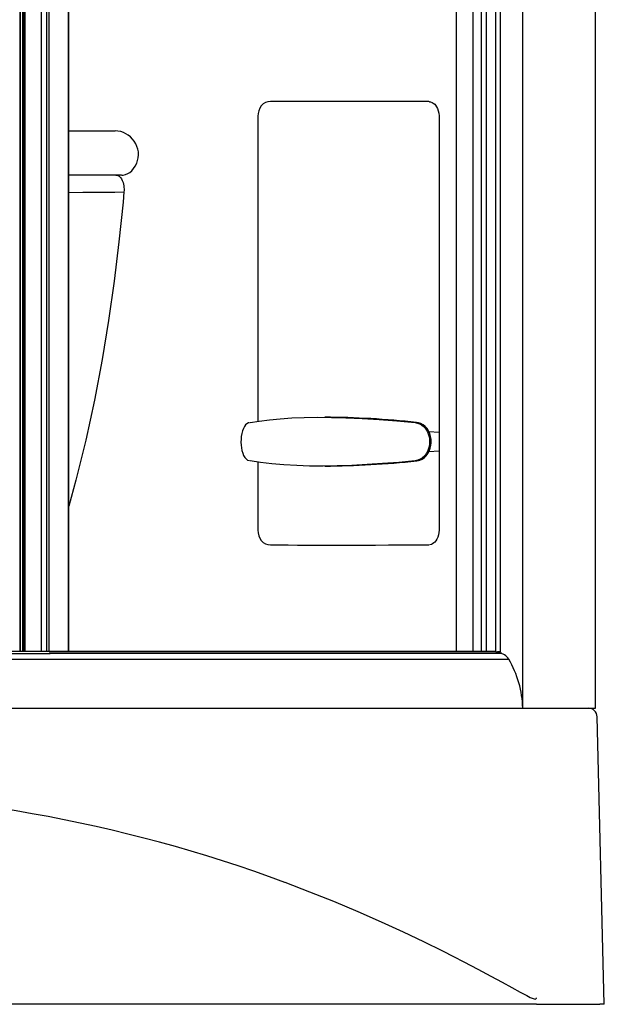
# Model space of a CAD drawing. Header units: millimetres. Extents: x 2845.84 to 2846.96, y 2905.71 to 2908.01.
# Tile 6 of 33: x 2846.57 to 2846.96, y 2905.71 to 2906.38. Entities that reach past the tile are written whole.
import ezdxf

# ---------------------------------------------------------------- set-up
doc = ezdxf.new("R2010")
doc.units = ezdxf.units.MM
doc.layers.add('SANINDUSA', color=3, linetype='Continuous')

msp = doc.modelspace()

# ---------------------------------------------------------------- linework, layer by layer
at = {"layer": 'SANINDUSA', "linetype": 'Continuous'}
for p, q in [((2846.90625, 2907.89357), (2846.90625, 2905.91511)), ((2846.95542, 2905.91434), (2846.95542, 2907.89434)), ((2846.5664, 2907.85598), (2846.5664, 2905.9527)), ((2846.56659, 2907.85598), (2846.56659, 2905.9527)), ((2846.5683, 2907.85598), (2846.5683, 2905.9527)), ((2846.56847, 2907.85598), (2846.56847, 2905.9527)), ((2846.56848, 2907.85598), (2846.56848, 2905.9527)), ((2846.56867, 2907.85598), (2846.56867, 2905.9527)), ((2846.56972, 2907.85598), (2846.56972, 2905.9527)), ((2846.56975, 2907.85598), (2846.56975, 2905.9527)), ((2846.58078, 2907.85598), (2846.58078, 2905.9527)), ((2846.58456, 2907.85598), (2846.58456, 2905.9527)), ((2846.58599, 2907.85598), (2846.58599, 2905.9527)), ((2846.59908, 2907.85605), (2846.59908, 2905.95261)), ((2846.59958, 2905.9527), (2846.59958, 2907.85598)), ((2846.86149, 2905.9527), (2846.86149, 2907.85598)), ((2846.87249, 2907.85598), (2846.87249, 2905.9527)), ((2846.87848, 2905.9527), (2846.87848, 2907.85548)), ((2846.88183, 2905.9527), (2846.88183, 2907.85548)), ((2846.88807, 2905.9527), (2846.88807, 2907.85548)), ((2846.89126, 2905.95238), (2846.89126, 2907.85548)), ((2846.89127, 2905.95238), (2846.89127, 2907.85548)), ((2846.84322, 2906.32394), (2846.84288, 2906.32401)), ((2846.72735, 2906.31413), (2846.72735, 2906.10815)), ((2846.84983, 2906.31411), (2846.84983, 2906.03456)), ((2846.59958, 2906.30434), (2846.6308, 2906.30434)), ((2846.63528, 2906.27434), (2846.59958, 2906.27434)), ((2846.63685, 2906.263), (2846.6362, 2906.25616)), ((2846.84983, 2906.10062), (2846.84293, 2906.10103)), ((2846.84295, 2906.08765), (2846.84983, 2906.08806)), ((2846.72735, 2906.08054), (2846.72735, 2906.03454)), ((2846.04462, 2905.95133), (2846.58706, 2905.95133)), ((2846.88816, 2905.9527), (2846.0512, 2905.9527)), ((2846.58642, 2905.95203), (2846.58706, 2905.95149)), ((2846.58706, 2905.95149), (2846.58706, 2905.95133)), ((2846.89196, 2905.95149), (2846.58706, 2905.95149)), ((2846.89196, 2905.95133), (2846.58706, 2905.95133)), ((2846.88816, 2905.9527), (2846.89196, 2905.95149)), ((2846.89126, 2905.95238), (2846.88917, 2905.95238)), ((2846.88942, 2905.95238), (2846.88942, 2905.95231)), ((2846.89127, 2905.95238), (2846.89126, 2905.95238)), ((2846.89196, 2905.95149), (2846.89196, 2905.95133)), ((2845.90378, 2905.94743), (2846.89687, 2905.94743)), ((2846.28834, 2905.91434), (2846.90627, 2905.91434)), ((2846.90627, 2905.91434), (2846.90665, 2905.91434)), ((2846.90665, 2905.91434), (2846.92393, 2905.91434)), ((2846.92393, 2905.91434), (2846.95269, 2905.91434)), ((2846.95269, 2905.91434), (2846.95542, 2905.91434)), ((2846.96144, 2905.71434), (2846.95664, 2905.90849)), ((2846.91562, 2905.71434), (2845.88416, 2905.71434)), ((2846.91562, 2905.71434), (2846.91566, 2905.71434)), ((2846.91566, 2905.71434), (2846.93027, 2905.71434)), ((2846.93027, 2905.71434), (2846.95851, 2905.71434)), ((2846.96144, 2905.71434), (2846.95851, 2905.71434))]:
    msp.add_line(p, q, dxfattribs=at)
at = {"layer": 'SANINDUSA', "linetype": 'Continuous', "flags": 128}
for points in [[(2846.84288, 2906.32401), (2846.83352, 2906.32405), (2846.8244, 2906.32408), (2846.81553, 2906.32411), (2846.8069, 2906.32413), (2846.79854, 2906.32415), (2846.79044, 2906.32416), (2846.78261, 2906.32416), (2846.77506, 2906.32416), (2846.76779, 2906.32415), (2846.76081, 2906.32414), (2846.75413, 2906.32412), (2846.74775, 2906.32409), (2846.74168, 2906.32406), (2846.73591, 2906.32402)], [(2846.84322, 2906.32394), (2846.84408, 2906.32385), (2846.84504, 2906.3235), (2846.84589, 2906.32301), (2846.84681, 2906.32222), (2846.84741, 2906.32152), (2846.84806, 2906.32052), (2846.84867, 2906.31928), (2846.84919, 2906.31781), (2846.84956, 2906.31618), (2846.84975, 2906.31449), (2846.84975, 2906.31412)], [(2846.6353, 2906.27438), (2846.63629, 2906.27439), (2846.63791, 2906.27473), (2846.63944, 2906.27535), (2846.64088, 2906.27624), (2846.64219, 2906.27737), (2846.64339, 2906.27876), (2846.6445, 2906.28044), (2846.64545, 2906.28236)], [(2846.63143, 2906.27434), (2846.63168, 2906.27433), (2846.63266, 2906.27411), (2846.63359, 2906.27361), (2846.6344, 2906.27287), (2846.63514, 2906.27186), (2846.63573, 2906.27071), (2846.63622, 2906.26933), (2846.63669, 2906.26717)], [(2846.59958, 2906.26272), (2846.59963, 2906.26272), (2846.60908, 2906.26277), (2846.6168, 2906.26283), (2846.62411, 2906.26288), (2846.63067, 2906.26294), (2846.63685, 2906.263)], [(2846.63669, 2906.26717), (2846.63689, 2906.26392), (2846.63685, 2906.263)], [(2846.6362, 2906.25616), (2846.63338, 2906.22941), (2846.63011, 2906.20275), (2846.62634, 2906.17616), (2846.622, 2906.14973), (2846.61683, 2906.12242), (2846.61098, 2906.09534), (2846.6044, 2906.06842), (2846.59958, 2906.05076)], [(2846.72202, 2906.10728), (2846.72831, 2906.1083), (2846.7351, 2906.10916), (2846.7424, 2906.10985), (2846.75027, 2906.11037), (2846.75863, 2906.11069), (2846.76757, 2906.11083), (2846.77697, 2906.11077), (2846.78686, 2906.11052), (2846.79783, 2906.11004), (2846.80928, 2906.10933), (2846.82124, 2906.10841), (2846.83364, 2906.10728)], [(2846.72173, 2906.10724), (2846.72141, 2906.10717), (2846.72092, 2906.107), (2846.71993, 2906.10645), (2846.71904, 2906.10564), (2846.71823, 2906.10457), (2846.7175, 2906.10319), (2846.7169, 2906.10159), (2846.71644, 2906.09981), (2846.71612, 2906.09794), (2846.71594, 2906.09597), (2846.7159, 2906.094), (2846.71599, 2906.09202), (2846.71621, 2906.0901), (2846.71657, 2906.08828), (2846.71708, 2906.08656), (2846.71772, 2906.08502), (2846.71854, 2906.08365), (2846.71942, 2906.08265), (2846.72038, 2906.08194), (2846.72139, 2906.08151), (2846.7217, 2906.08144)], [(2846.83364, 2906.10728), (2846.83364, 2906.10728), (2846.83656, 2906.10647), (2846.83817, 2906.10552), (2846.83963, 2906.10425), (2846.84089, 2906.1027), (2846.84193, 2906.10092), (2846.84271, 2906.09895), (2846.8432, 2906.09685), (2846.8434, 2906.09467), (2846.8433, 2906.09249), (2846.84289, 2906.09036), (2846.8422, 2906.08834), (2846.84124, 2906.0865), (2846.84004, 2906.08487), (2846.83864, 2906.08351), (2846.83707, 2906.08246), (2846.83539, 2906.08175), (2846.83364, 2906.08139), (2846.83364, 2906.08139)], [(2846.84437, 2906.0961), (2846.84408, 2906.09789), (2846.8435, 2906.0998), (2846.84267, 2906.1016), (2846.84163, 2906.10321), (2846.84037, 2906.10461), (2846.83896, 2906.10574), (2846.83741, 2906.1066), (2846.83578, 2906.10713), (2846.83462, 2906.10731)], [(2846.83463, 2906.08136), (2846.83576, 2906.08153), (2846.83687, 2906.08186), (2846.83842, 2906.08258), (2846.83984, 2906.08358), (2846.84112, 2906.08484), (2846.84224, 2906.08634), (2846.84315, 2906.08802), (2846.84384, 2906.08987), (2846.84429, 2906.09182), (2846.84448, 2906.09385), (2846.84441, 2906.09588), (2846.84437, 2906.0961)], [(2846.83364, 2906.08139), (2846.8225, 2906.08037), (2846.81165, 2906.07951), (2846.80114, 2906.07882), (2846.79088, 2906.07831), (2846.781, 2906.07798), (2846.77142, 2906.07784), (2846.76228, 2906.0779), (2846.75357, 2906.07815), (2846.74485, 2906.07864), (2846.73667, 2906.07934), (2846.72906, 2906.08026), (2846.72203, 2906.08139)], [(2846.84975, 2906.03457), (2846.84964, 2906.03306), (2846.84933, 2906.03143), (2846.84884, 2906.02986), (2846.84822, 2906.02846), (2846.84754, 2906.02734), (2846.84689, 2906.02653), (2846.84625, 2906.02593), (2846.84541, 2906.02536), (2846.84455, 2906.02497), (2846.84358, 2906.02473), (2846.84323, 2906.02473)], [(2846.73591, 2906.02465), (2846.74168, 2906.02461), (2846.74775, 2906.02458), (2846.75413, 2906.02455), (2846.76081, 2906.02453), (2846.76779, 2906.02452), (2846.77506, 2906.02451), (2846.78261, 2906.02451), (2846.79044, 2906.02451), (2846.79854, 2906.02452), (2846.8069, 2906.02454), (2846.81553, 2906.02456), (2846.8244, 2906.02459), (2846.83352, 2906.02463), (2846.84288, 2906.02467)], [(2846.74556, 2905.79672), (2846.76231, 2905.79037), (2846.77833, 2905.78398), (2846.79498, 2905.777), (2846.81073, 2905.77008), (2846.82554, 2905.76328), (2846.83934, 2905.75669), (2846.85211, 2905.75038), (2846.85949, 2905.74664), (2846.86645, 2905.74304), (2846.87603, 2905.73799), (2846.88467, 2905.73336), (2846.89232, 2905.72921), (2846.89894, 2905.72559), (2846.90451, 2905.72258), (2846.90898, 2905.72024), (2846.91144, 2905.71903), (2846.91336, 2905.71823), (2846.91474, 2905.71792), (2846.91511, 2905.71795), (2846.9154, 2905.71818), (2846.91552, 2905.71848), (2846.91554, 2905.71862), (2846.91554, 2905.71869), (2846.91554, 2905.71872), (2846.91554, 2905.71874), (2846.91554, 2905.71877), (2846.91554, 2905.71879)]]:
    msp.add_lwpolyline(points, dxfattribs=at)
at = {"layer": 'SANINDUSA', "linetype": 'Continuous'}
for centre, radius, start, end in [((2846.73559, 2906.31642), 0.00761, 87.5257, 141.65287), ((2846.73857, 2906.31437), 0.01123, 142.92164, 181.22929), ((2846.63055, 2906.28845), 0.01586, 33.49328, 89.08412), ((2846.6316, 2906.28831), 0.01505, 336.76766, 36.18877), ((2846.76987, 2905.51397), 0.59687, 83.77206, 89.74121), ((2846.7684, 2906.70073), 0.6229, 270.38361, 276.10382), ((2846.73809, 2906.03414), 0.01074, 177.87835, 217.97072), ((2846.73567, 2906.03243), 0.00778, 218.98938, 271.83204), ((2846.89001, 2905.94335), 0.00798, 30.68827, 89.98308), ((2846.8392, 2905.91317), 0.06708, 0.99573, 30.70749), ((2846.95064, 2905.90834), 0.006, 1.47711, 90), ((2846.39989, 2904.8615), 0.99705, 69.71508, 110.28492), ((2846.91162, 2905.71856), 0.00393, 0.51434, 3.22969)]:
    msp.add_arc(centre, radius, start, end, dxfattribs=at)

doc.saveas('drawing.dxf')
